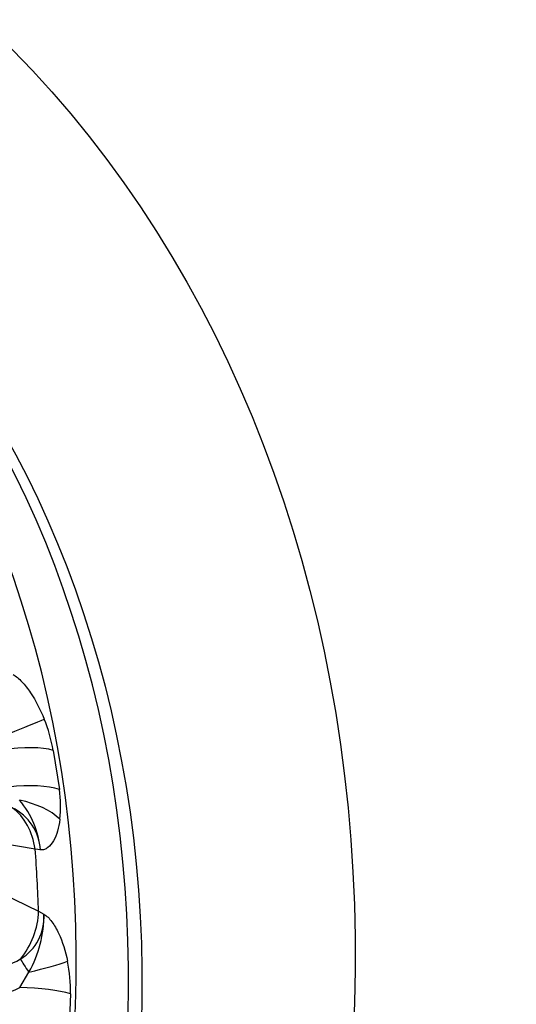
# Model space of a CAD drawing. Header units: millimetres. Extents: x 0 to 2970, y 0 to 2100.
# Tile 12 of 24: x 2293 to 2394, y 624 to 824. Entities that reach past the tile are written whole.
import ezdxf

# ---------------------------------------------------------------- set-up
doc = ezdxf.new("R2010")
doc.units = ezdxf.units.MM
doc.header["$LTSCALE"] = 10
doc.layers.add('CAP560C', color=7, linetype='Continuous')
doc.layers.add('Default', color=7, linetype='Continuous')

# ---------------------------------------------------------------- blocks, each defined once
blk = doc.blocks.new('SE1')
at = {"layer": 'CAP560C', "color": 7, "linetype": 'Continuous'}
for p, q in [((2300.25, 675.57), (2301.49, 667.65)), ((2296.58, 655.6), (2289.38, 656.82)), ((2297.65, 655.42), (2296.58, 655.6)), ((2289.93, 646.64), (2297.26, 643.01)), ((2297.26, 643.01), (2298.35, 642.46)), ((2293.45, 627.59), (2295.33, 630.7)), ((2303.73, 626.27), (2303.37, 618.01))]:
    blk.add_line(p, q, dxfattribs=at)
for centre, radius, start, end in [((2267.99, 669.72), 32.79, 10.2792, 21.8282), ((2277.42, 664.21), 24.31, 353.912, 8.1171), ((2287.54, 654.86), 10.13, 3.16, 64.1574), ((2279.69, 653.83), 18.03, 5.0581, 40.2641), ((2288.56, 641.77), 9.82, 300.9536, 4.0534), ((2275.17, 642.15), 23.18, 330.4106, 0.7756), ((2283.69, 650), 19.37, 260.2773, 300.7886), ((2272.99, 626.95), 30.75, 358.7346, 11.211), ((2282.46, 649.43), 24.45, 264.0197, 296.7248)]:
    blk.add_arc(centre, radius, start, end, dxfattribs=at)
for major_axis in [(95.19, 263.32), (77.92, 215.55)]:
    blk.add_ellipse((2123.49, 601.25), major_axis=major_axis, ratio=0.827748, dxfattribs=at)
for centre, major_axis, ratio, start_param, end_param in [((2110.39, 605.99), (77.83, 215.31), 0.827748, 3.163043, 6.261735), ((2120.75, 602.24), (-77.92, -215.55), 0.827748, 0.007663, 3.13393), ((2288.24, 677.74), (11.56, 4.75), 0.001676, -1.300396, -0.493839), ((2290, 671.73), (12.3, 2.22), 0.308834, 0.533092, 1.508505), ((2291.18, 664.24), (12.39, 1.64), 0.311162, 0.547584, 1.522998), ((2285.76, 652.86), (2.33, 12.79), 0.835495, 5.076789, 5.896523), ((2291.24, 658.57), (12.39, -1.66), 0.574742, 0.662339, 1.468895), ((2103.2, 608.59), (77.71, 214.97), 0.827748, -1.12602, -1.068965), ((2286.41, 640.99), (-5.78, -11.65), 0.7893, 1.286728, 2.106462), ((2296.38, 630.41), (-3.06, 3.96), 0.132666, 0.636839, 1.395678), ((2292.71, 631.43), (12.23, 2.58), 0.101952, -1.37614, -0.569584), ((2293.29, 625.12), (12.5, -0.26), 0.198101, 0.586719, 1.562133)]:
    blk.add_ellipse(centre, major_axis=major_axis, ratio=ratio, start_param=start_param, end_param=end_param, dxfattribs=at)
for points, knots in [([(2292.1, 690.96), (2292.39, 690.79), (2292.7, 690.58), (2293.31, 690.07), (2293.61, 689.78), (2294.51, 688.82), (2295.09, 688.06), (2296.72, 685.66), (2297.66, 683.83), (2298.43, 681.91)], [0, 0, 0, 0, 0.125, 0.125, 0.25, 0.25, 0.5, 0.5, 1, 1, 1, 1]), ([(2301.6, 661.64), (2301.39, 659.94), (2300.97, 658.44), (2299.99, 656.74), (2299.6, 656.25), (2298.93, 655.74), (2298.7, 655.61), (2298.19, 655.44), (2297.92, 655.41), (2297.65, 655.42)], [0, 0, 0, 0, 0.5, 0.5, 0.75, 0.75, 0.875, 0.875, 1, 1, 1, 1]), ([(2298.35, 642.46), (2298.63, 642.28), (2298.92, 642.06), (2299.46, 641.53), (2299.72, 641.22), (2300.47, 640.2), (2300.93, 639.41), (2302.14, 636.87), (2302.75, 634.94), (2303.15, 632.93)], [0, 0, 0, 0, 0.125, 0.125, 0.25, 0.25, 0.5, 0.5, 1, 1, 1, 1])]:
    blk.add_open_spline(points, degree=3, knots=knots, dxfattribs=at)

msp = doc.modelspace()

# ---------------------------------------------------------------- block references
at = {"layer": 'Default'}
msp.add_blockref('SE1', (0, 0), dxfattribs=at)

doc.saveas('drawing.dxf')
